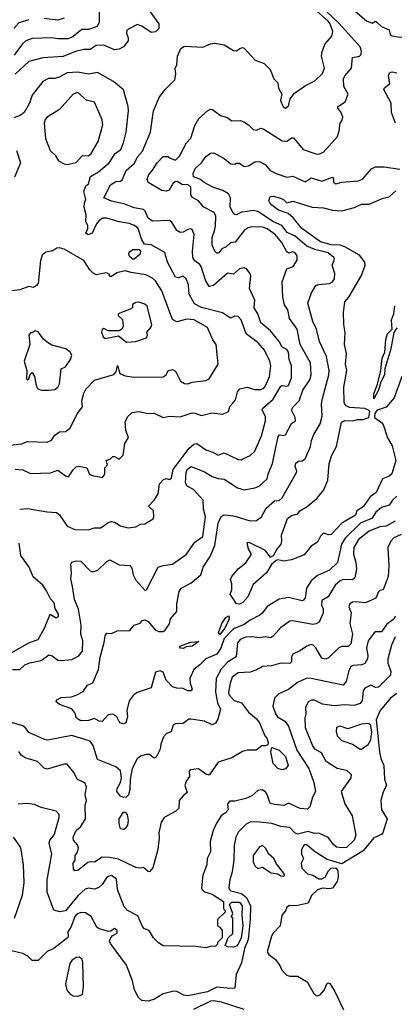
# Model space of a CAD drawing. Extents: x 1995148 to 2088947, y 769131 to 906009.
# Tile 178 of 256: x 2022914 to 2025369, y 821230 to 827683. Entities that reach past the tile are written whole.
import ezdxf

# ---------------------------------------------------------------- set-up
doc = ezdxf.new("R2010")
doc.units = 0

msp = doc.modelspace()

# ---------------------------------------------------------------- linework, layer by layer
at = {"layer": '0CON05XD'}
for points in [[(2022867.5, 823425), (2022915.9, 823424.1), (2022947.5, 823455), (2022981.7, 823468.3), (2023055, 823483.3), (2023105, 823520), (2023126.7, 823515), (2023165, 823486.7), (2023185, 823483.8), (2023255, 823490.8), (2023301.2, 823515), (2023325.8, 823545), (2023328.3, 823611.7), (2023315.8, 823655), (2023317.1, 823715), (2023299.3, 823819.3), (2023273.4, 823883.4), (2023260.7, 823969.3), (2023249.5, 824019.5), (2023253.8, 824055), (2023250, 824115), (2023255, 824127.5), (2023283.9, 824136.1), (2023315, 824133.8), (2023375, 824072), (2023394.2, 824064.2), (2023426.7, 824075), (2023485, 824132), (2023505, 824143.8), (2023565, 824110), (2023635, 824106.2), (2023648.8, 824088.8), (2023658.6, 824045), (2023675, 824010), (2023735, 823943.3), (2023745, 823947.5), (2023822.5, 824095), (2023855, 824106.7), (2023915, 824113.8), (2024005, 824178.8), (2024061.2, 824258.8), (2024113.5, 824296.5), (2024132.5, 824425), (2024118.9, 824475), (2024117.1, 824535), (2024053.5, 824603.5), (2024012.5, 824625), (2024000, 824645), (2024004.5, 824715), (2024011.1, 824735), (2024035, 824754.2), (2024055, 824749.2), (2024125, 824718.9), (2024175, 824689.5), (2024215, 824675.6), (2024255, 824671.4), (2024341.2, 824615), (2024385, 824602.5), (2024455, 824614.2), (2024484.2, 824625.8), (2024535.5, 824674.5), (2024541.9, 824705), (2024571.8, 824775), (2024608.3, 824951.7), (2024617, 824963), (2024645, 824957.5), (2024655, 824962.5), (2024695, 825037.5), (2024722.5, 825055), (2024720, 825075), (2024696.2, 825125), (2024706, 825145), (2024745.8, 825185), (2024770, 825255), (2024815, 825323.8), (2024824.4, 825355), (2024820.5, 825435), (2024752.2, 825555), (2024732.1, 825655), (2024683.1, 825725), (2024672, 825782), (2024650, 825815), (2024637.5, 825865), (2024634.3, 825965), (2024665, 826050), (2024706.7, 826065), (2024732.5, 826107.5), (2024732.5, 826135), (2024720, 826155), (2024705, 826162.5), (2024675, 826153.8), (2024665, 826162), (2024631.8, 826221.8), (2024588.5, 826275), (2024535, 826312.7), (2024505, 826322.5), (2024435, 826326.5), (2024410.9, 826319.1), (2024385, 826301.1), (2024326.2, 826225), (2024295, 826220.8), (2024267.1, 826195), (2024239.7, 826180.3), (2024217.3, 826152.7), (2024205, 826152), (2024192.5, 826165), (2024174.4, 826205), (2024174.6, 826255), (2024191.7, 826298.3), (2024197.6, 826332.4), (2024199.1, 826395), (2024188.6, 826418.6), (2024120.8, 826455), (2024086.7, 826495), (2024047.4, 826517.4), (2024035.7, 826535), (2024035.4, 826585), (2024015, 826604), (2023980.7, 826600.7), (2023950.7, 826620.7), (2023935, 826623.3), (2023919.2, 826610.8), (2023894, 826565), (2023875, 826558.2), (2023845, 826564.5), (2023756, 826615), (2023750.6, 826635), (2023757.8, 826665), (2023785, 826695.8), (2023815, 826745.8), (2023855, 826786.2), (2023887, 826787), (2023900, 826775), (2023935, 826762.5), (2023961.7, 826788.3), (2024007.5, 826875), (2024035, 826907.5), (2024060.9, 826989.1), (2024088, 827035), (2024143.8, 827085), (2024165, 827096.2), (2024177.5, 827095), (2024230, 827055), (2024273, 827043), (2024305, 827020), (2024361.7, 827021.7), (2024383.6, 827013.6), (2024412.5, 826995), (2024445, 826962.5), (2024465, 826960), (2024495, 826972.5), (2024515, 826966.2), (2024635, 826889.2), (2024665, 826886.2), (2024695, 826908.8), (2024709.5, 826909.5), (2024772.7, 826832.7), (2024855, 826803.3), (2024875, 826802), (2024904.1, 826815.9), (2024996.7, 826916.7), (2025008.8, 826955), (2025013.3, 827005), (2025027.5, 827025), (2025032.5, 827045), (2025018.3, 827078.3), (2024997.5, 827105), (2025004.2, 827115.8), (2025046.7, 827145), (2025066, 827194), (2025037.5, 827245), (2025037.1, 827295), (2025045.7, 827315), (2025089.4, 827365), (2025094.3, 827435.7), (2025140, 827445), (2025152.5, 827455), (2025153.6, 827476.4), (2025144.3, 827505), (2025008.5, 827658.5), (2024788.2, 827868.2)], [(2024992.8, 827842.8), (2025187.5, 827675), (2025225, 827660), (2025245, 827672.5), (2025255, 827667.5), (2025285, 827637.5), (2025335, 827617.5), (2025342.5, 827585), (2025355, 827576.7), (2025405, 827568.8), (2025465, 827576.7), (2025535, 827530.8), (2025555, 827525.8)], [(2023436, 827775), (2023433.9, 827666.1), (2023421.2, 827638.8), (2023365, 827618.6), (2023320.6, 827619.4), (2023265, 827572.9), (2023232, 827558), (2023165, 827556.9), (2023125, 827563.5), (2022995, 827559.4), (2022955, 827544.4), (2022931.9, 827525), (2022878.6, 827451.4)], [(2024895.6, 827475), (2024916.9, 827525), (2024958.6, 827575), (2024965.7, 827605.7), (2024948.1, 827655), (2024935, 827674.2), (2024839.4, 827759.4)], [(2023768.8, 827735), (2023825.8, 827655), (2023826.7, 827625), (2023805, 827603.3), (2023775, 827598.8), (2023715, 827640), (2023685, 827652), (2023616.7, 827615), (2023614, 827595), (2023625.7, 827565), (2023624.2, 827545), (2023595, 827506), (2023565, 827489.2), (2023535, 827485.8), (2023465, 827515.4), (2023415.5, 827514.5), (2023375, 827488), (2023335, 827488), (2023280, 827475), (2023198.7, 827441.3), (2023065, 827433.3), (2022975, 827408.1), (2022885, 827325.7)], [(2023205, 827692.9), (2023165, 827680), (2023075, 827691.1)], [(2022975, 827683.1), (2022908, 827662), (2022875.8, 827625)], [(2022914.1, 824475.9), (2022965, 824479.2), (2023095, 824458), (2023155, 824454.2), (2023175, 824437.5), (2023225, 824363.8), (2023275, 824342.9), (2023365, 824338.8), (2023405, 824352), (2023445, 824353.8), (2023493, 824387), (2023515, 824393.8), (2023535, 824390), (2023575, 824366.2), (2023625, 824353.3), (2023675, 824360), (2023705, 824376.7), (2023735, 824378.8), (2023788.3, 824411.7), (2023793.3, 824425), (2023790, 824465), (2023757.5, 824495), (2023796.2, 824535), (2023821.2, 824575), (2023829.3, 824640.7), (2023855, 824667.5), (2023873.3, 824676.7), (2023895, 824670), (2023909.3, 824680.7), (2023920, 824735), (2024023.8, 824875), (2024055, 824901.2), (2024075, 824906.2), (2024134.5, 824864.5), (2024179.6, 824849.6), (2024215, 824829.2), (2024255, 824843.8), (2024345, 824801.2), (2024365, 824798.8), (2024376, 824804), (2024425, 824826.2), (2024455.8, 824855), (2024497.8, 824955), (2024525.5, 825055), (2024525, 825082.5), (2024504, 825125), (2024506, 825135), (2024574.7, 825195.3), (2024625, 825281.2), (2024635, 825286.2), (2024665, 825281.2), (2024675, 825286.7), (2024695.6, 825335), (2024695.8, 825415), (2024680.8, 825455), (2024676, 825505), (2024665, 825522.5), (2024635, 825536.2), (2024613.8, 825573.8), (2024557.5, 825645), (2024495, 825696.2), (2024474.4, 825755), (2024450.8, 825795), (2024454, 825845), (2024421.2, 825921.2), (2024428.8, 826005), (2024422.3, 826022.3), (2024399.5, 826049.5), (2024385, 826056.2), (2024355, 826050), (2024315, 826016.2), (2024275, 826022), (2024185, 825942), (2024155, 825934.2), (2024131.4, 825975), (2024104, 826065), (2024095, 826078.8), (2024062.4, 826102.4), (2024048.6, 826125), (2024045.6, 826165), (2024058, 826275), (2024045, 826307.5), (2024035, 826312.5), (2024015, 826308.8), (2023985, 826291.2), (2023965, 826288.8), (2023945, 826301.2), (2023910.6, 826355), (2023896.7, 826366.7), (2023785, 826363.5), (2023755, 826382), (2023737.4, 826427.4), (2023725, 826438.6), (2023665, 826450), (2023595.6, 826475.6), (2023515, 826494.2), (2023466.2, 826515), (2023509.7, 826600.3), (2023545, 826622.9), (2023575, 826625.8), (2023585, 826632.5), (2023612.5, 826695), (2023667.3, 826742.7), (2023686.9, 826785), (2023719.4, 826820.6), (2023770.6, 826945), (2023780.6, 827009.4), (2023790.8, 827085), (2023827.3, 827172.7), (2023865, 827223.3), (2023931.7, 827288.3), (2023937.5, 827325), (2023933, 827363), (2023943, 827387), (2023947.5, 827445), (2023970, 827495), (2023995, 827510), (2024113.6, 827503.6), (2024164.3, 827525.7), (2024195, 827530), (2024255, 827518.8), (2024315, 827481.2), (2024335, 827480), (2024356.1, 827493.9), (2024375, 827500), (2024385, 827496.7), (2024458.3, 827418.3), (2024515.8, 827395.8), (2024556.1, 827356.1), (2024580, 827295), (2024605, 827270), (2024611.2, 827235), (2024631.2, 827195), (2024624, 827155), (2024628.8, 827135), (2024640, 827115), (2024655, 827103.8), (2024675, 827117.5), (2024686.2, 827165), (2024715, 827202.5), (2024787.9, 827252.1), (2024848.7, 827281.3), (2024899.2, 827330.8), (2024910.9, 827365), (2024891.2, 827445), (2024895.6, 827475)], [(2022885, 824737.5), (2022935, 824733.8), (2022985, 824710), (2023115, 824713.3), (2023165, 824730), (2023215, 824693.3), (2023235, 824687.5), (2023265, 824733.3), (2023285, 824752.5), (2023305, 824756.7), (2023355, 824746.7), (2023372.5, 824705), (2023390, 824695), (2023457, 824683), (2023472.5, 824705), (2023473, 824747), (2023490, 824765), (2023480, 824795), (2023510, 824805), (2023525, 824820), (2023535, 824820), (2023565, 824802.5), (2023591.7, 824828.3), (2023603.8, 824905), (2023626.2, 824945), (2023610.3, 824990.3), (2023605.6, 825045), (2023620.4, 825079.6), (2023651.4, 825108.6), (2023695.4, 825115.4), (2023757.1, 825102.9), (2023795, 825103.3), (2023855, 825076.7), (2023896.4, 825083.6), (2023965, 825081.2), (2024045, 825105.7), (2024065, 825104.2), (2024105, 825088.1), (2024174.3, 825105.7), (2024245, 825098.8), (2024282.5, 825115), (2024291.7, 825148.3), (2024311.1, 825168.9), (2024329.1, 825190.9), (2024341.4, 825245), (2024355.8, 825264.2), (2024405, 825274.2), (2024455, 825260), (2024495, 825260), (2024515, 825268.8), (2024525, 825283.3), (2024552.2, 825345), (2024560, 825415), (2024554.2, 825445), (2024517.6, 825517.6), (2024476.2, 825566.2), (2024398, 825625), (2024365.7, 825715), (2024345, 825737.5), (2024325, 825740), (2024295, 825726.7), (2024242.1, 825762.1), (2024105, 825796), (2024060.2, 825820.2), (2024024.5, 825885), (2024020.5, 825945), (2024005, 825983.8), (2023985, 826001.2), (2023955, 825991.2), (2023935, 825996.2), (2023882.2, 826095), (2023865, 826157.5), (2023775, 826207.5), (2023731.7, 826211.7), (2023715, 826240), (2023690, 826315), (2023667.5, 826335), (2023632.5, 826347.5), (2023565, 826358.5), (2023485, 826382.5), (2023458.3, 826381.7), (2023435, 826367.1), (2023418, 826345), (2023390, 826285), (2023363.6, 826273.6), (2023347.5, 826285), (2023360, 826315), (2023360, 826335), (2023348.3, 826358.3), (2023350, 826405), (2023337.5, 826455), (2023338.3, 826481.7), (2023347.5, 826505), (2023333.6, 826556.4), (2023347.5, 826595), (2023365, 826607.5), (2023379.2, 826655), (2023430, 826685), (2023501.4, 826745), (2023540.8, 826805), (2023576.9, 826833.1), (2023595, 826876.7), (2023611.5, 826945), (2023627.8, 827085), (2023625.6, 827115), (2023595, 827222.5), (2023528.6, 827278.6), (2023425, 827336.9), (2023365, 827325.7), (2023295, 827338.6), (2023225, 827334.2), (2023173.7, 827306.3), (2023145, 827298.1), (2023103.2, 827296.8), (2023065, 827277.1), (2022995, 827187.5), (2022979.2, 827135), (2022943.8, 827075), (2022917.5, 827055), (2022875, 827040)], [(2025376, 827005), (2025351.2, 827075), (2025348.8, 827135), (2025300, 827225), (2025305, 827237.5), (2025340, 827265), (2025331.2, 827315), (2025337.5, 827335), (2025355, 827341.2), (2025386, 827334)], [(2023225, 826734.4), (2023285, 826746.9), (2023325, 826793.8), (2023365, 826790), (2023383.3, 826805), (2023427.5, 826885), (2023458, 826995), (2023455.7, 827025.7), (2023405, 827143.3), (2023352.5, 827155), (2023295, 827205.7), (2023263.8, 827195), (2023175, 827094.3), (2023095, 827044.2), (2023081.7, 827028.3), (2023073.6, 827005), (2023082.5, 826905), (2023113.3, 826825), (2023145.8, 826795.8), (2023168.3, 826758.3), (2023205, 826738), (2023225, 826734.4)], [(2022894, 826825), (2022919.2, 826745), (2022879.1, 826650.9)], [(2024765, 823874.4), (2024675, 823897.1), (2024615, 823884.3), (2024535, 823838), (2024505.7, 823795), (2024488.8, 823781.2), (2024425, 823748.1), (2024385, 823719.6), (2024315, 823691.8), (2024255, 823626.7), (2024232.1, 823565), (2024205, 823525.6), (2024134.2, 823495), (2024095.6, 823455), (2024055.4, 823424.6), (2024028.1, 823365), (2024030.6, 823335), (2024044.2, 823295.8), (2024035.3, 823284.7), (2024015, 823284.6), (2023985, 823298.9), (2023945, 823301.4), (2023915, 823311.2), (2023874, 823355), (2023855, 823407.5), (2023835, 823416.7), (2023805, 823407.5), (2023776.3, 823303.7), (2023685, 823274), (2023658.8, 823255), (2023631.7, 823218.3), (2023616.2, 823155), (2023620, 823115), (2023608.8, 823075), (2023595, 823067.5), (2023570, 823075), (2023550, 823115), (2023525, 823132.5), (2023495, 823126.7), (2023455, 823083.8), (2023435, 823086.7), (2023405, 823103.3), (2023365, 823091.2), (2023315, 823088.8), (2023287.5, 823105), (2023275, 823140), (2023255, 823167.5), (2023174.1, 823194.1), (2023150, 823215), (2023161.7, 823228.3), (2023185, 823240), (2023253.6, 823246.4), (2023285, 823256.7), (2023329.2, 823280.8), (2023359.3, 823320.7), (2023393, 823337), (2023430, 823425), (2023441.4, 823505), (2023468.3, 823601.7), (2023473.8, 823645), (2023485, 823662.5), (2023515, 823660), (2023552.7, 823677.3), (2023635, 823680.8), (2023665, 823714), (2023702.7, 823727.3), (2023716.7, 823745), (2023735, 823750.8), (2023755, 823740), (2023805, 823682.5), (2023825, 823672.5), (2023855, 823672.5), (2023865, 823680), (2023895, 823723.3), (2023902.9, 823757.1), (2023943.1, 823805), (2023944.3, 823855), (2023959.4, 823935), (2023972.9, 823957.1), (2024035, 823989.2), (2024102, 824045), (2024115.7, 824095), (2024163.3, 824165), (2024192.8, 824237.2), (2024215.8, 824384.2), (2024235, 824427.5), (2024255, 824437.5), (2024285, 824436), (2024325, 824430), (2024425, 824398), (2024465, 824401.2), (2024498.8, 824425), (2024528.8, 824481.2), (2024585, 824528.8), (2024615, 824532), (2024635, 824548.8), (2024728.8, 824715), (2024731.2, 824725), (2024719.2, 824755), (2024723.2, 824776.8), (2024741.2, 824788.8), (2024765, 824791.2), (2024784.2, 824805.8), (2024820.8, 824885), (2024826.2, 824925), (2024842, 824965), (2024882.9, 825035), (2024895.7, 825084.3), (2024892.5, 825165), (2024899.5, 825200.5), (2024940.9, 825355), (2024942.5, 825385), (2024924.4, 825475), (2024879.2, 825575), (2024860, 825655), (2024835.6, 825705.6), (2024802.5, 825825), (2024826.1, 825893.9), (2024855, 825940), (2024875, 825947.5), (2024945, 825954), (2024964.4, 825965.6), (2024977.1, 825985), (2024980, 826020), (2024961.2, 826075), (2024976.4, 826113.6), (2024973.3, 826125), (2024936, 826155), (2024847.2, 826177.2), (2024795, 826198.9), (2024720, 826265), (2024668, 826288), (2024631.9, 826335), (2024578.3, 826358.3), (2024475, 826426.4), (2024445, 826433.3), (2024405.7, 826425.7), (2024368.6, 826421.4), (2024335, 826404), (2024325, 826406.2), (2024315, 826413.8), (2024294.2, 826455), (2024295.7, 826515), (2024281.7, 826541.7), (2024245, 826564.3), (2024185, 826584.2), (2024123.3, 826615), (2024095, 826638.8), (2024054, 826654), (2024050.9, 826675), (2024065, 826707.1), (2024104.6, 826745.4), (2024135, 826787.5), (2024165, 826808.8), (2024185, 826811.2), (2024202.7, 826802.7), (2024255, 826772.5), (2024295, 826738.8), (2024325, 826736.7), (2024335, 826743.3), (2024355, 826743.3), (2024385, 826721.2), (2024412.5, 826725), (2024455, 826751.2), (2024485, 826753.8), (2024523.4, 826733.4), (2024555.7, 826695.7), (2024595, 826675.7), (2024665, 826650), (2024705, 826657.5), (2024785, 826621.2), (2024823.9, 826646.1), (2024895, 826623.8), (2024965, 826650), (2024970.7, 826640.7), (2024970, 826615), (2024985, 826606.7), (2025025, 826617.5), (2025132.7, 826627.3), (2025161.7, 826638.3), (2025220, 826705), (2025245, 826718.6), (2025301.9, 826718.1), (2025405, 826704.3)], [(2024763.9, 826313.9), (2024705.5, 826385.5), (2024673.1, 826413.1), (2024609.2, 826435), (2024558.6, 826475), (2024545.8, 826495), (2024555, 826523.3), (2024575, 826526), (2024624.3, 826514.3), (2024643.3, 826505), (2024665, 826482.5), (2024705, 826493.3), (2024830, 826455), (2024905, 826450), (2024965, 826434), (2025025, 826430), (2025107.3, 826452.7), (2025155, 826473.8), (2025205, 826474.3), (2025295, 826513.3), (2025335, 826521.4), (2025378.4, 826561.6)], [(2025419.1, 825345), (2025368.9, 825205), (2025316.2, 825143.8), (2025257.5, 825125), (2025241.9, 825105), (2025238.6, 825075), (2025284.1, 825044.1), (2025295, 825029.2), (2025325, 824942.5), (2025355, 824890), (2025379.2, 824795), (2025353.8, 824706.2), (2025335, 824691.2), (2025291.2, 824675), (2025250.8, 824585), (2025211.9, 824555), (2025165, 824490), (2025123.3, 824465), (2025113.8, 824435), (2025025.7, 824384.3), (2024955, 824308.8), (2024936.4, 824306.4), (2024915, 824316.7), (2024902.5, 824315), (2024885, 824297.5), (2024865, 824260), (2024825, 824233.8), (2024777.5, 824175), (2024696.1, 824143.9), (2024645, 824133.8), (2024605, 824143.8), (2024595, 824138.8), (2024565, 824112), (2024531.4, 824058.6), (2024445, 823982.5), (2024409.3, 823900.8), (2024376.4, 823863.6), (2024355, 823852.2), (2024335, 823854.5), (2024307.5, 823897.5), (2024292.5, 823915), (2024303.6, 823946.4), (2024303.8, 823985), (2024296.7, 824015), (2024303.8, 824035), (2024345.6, 824084.4), (2024395, 824123.3), (2024430, 824175), (2024431.2, 824185), (2024413.6, 824213.6), (2024405, 824256.7), (2024415, 824258), (2024519.4, 824209.4), (2024555, 824160), (2024577.6, 824172.4), (2024598.9, 824211.1), (2024628.1, 824245), (2024632.9, 824265), (2024628.9, 824305), (2024670, 824415), (2024695, 824433.1), (2024736.2, 824443.8), (2024750, 824465), (2024797.3, 824492.7), (2024861.2, 824545), (2024907.4, 824602.6), (2024933.1, 824665), (2024942.9, 824775), (2024960.5, 824829.5), (2024990.8, 824885), (2025022.2, 825045), (2025045, 825057.3), (2025095, 825054.7), (2025127.8, 825062.2), (2025165, 825062.1), (2025202, 825075), (2025208.1, 825115), (2025199.2, 825125), (2025175, 825135.8), (2025075, 825142.1), (2025049.4, 825155), (2025040.4, 825175), (2025037.5, 825275), (2025057.5, 825385), (2025048.5, 825425), (2025056.7, 825495), (2025043.1, 825555), (2025047, 825633), (2025038.6, 825685), (2025036.9, 825765), (2025045.7, 825834.3), (2025071.4, 825865), (2025155, 826006.2), (2025177.3, 826075), (2025175, 826093.3), (2025140.6, 826140.6), (2025043.8, 826193.8), (2025015, 826204.7), (2024955, 826208.1), (2024885, 826226.2), (2024763.9, 826313.9)], [(2022745, 824882.2), (2022925, 824904.2), (2022965, 824919.2), (2023095, 824913.3), (2023122.9, 824927.1), (2023145, 824960.8), (2023175, 824982), (2023215, 824984), (2023245, 825006.7), (2023290.3, 825099.7), (2023326.2, 825145), (2023321.2, 825185), (2023333.8, 825235), (2023347.7, 825262.3), (2023405, 825321.2), (2023531.3, 825358.7), (2023546.7, 825375), (2023555, 825417.5), (2023571.2, 825365), (2023605, 825348.1), (2023665, 825340), (2023855, 825342.9), (2023873.8, 825355), (2023887.5, 825385), (2023915, 825391.2), (2023935, 825378.8), (2023967.5, 825315), (2023995, 825299.2), (2024015, 825296), (2024045, 825307.5), (2024135, 825319.2), (2024155, 825328.8), (2024214, 825425), (2024201.2, 825555), (2024180, 825585), (2024145.4, 825665.4), (2024057, 825717), (2024010.3, 825719.7), (2023945, 825703.8), (2023915, 825718.8), (2023845.3, 825905.3), (2023805, 825971.2), (2023785, 825990), (2023741.7, 826011.7), (2023645.6, 826025.6), (2023605, 826038), (2023550, 826025), (2023515, 826000), (2023505, 826000), (2023500, 826015), (2023483, 826023), (2023415, 826010), (2023395, 826021.2), (2023374.4, 826044.4), (2023333.8, 826105), (2023205, 826180), (2023175, 826188.6), (2023157.5, 826185), (2023131.7, 826168.3), (2023085, 826158.8), (2023061.2, 826138.8), (2023050.4, 826105), (2023034.2, 825955), (2023025, 825940), (2023005, 825928.8), (2022975, 825933.8), (2022915, 825912.5), (2022827.3, 825902.7)], [(2023655, 826113.1), (2023635, 826129.4), (2023628.5, 826145), (2023631.4, 826158.6), (2023655, 826177.5), (2023697, 826177), (2023706.7, 826166.7), (2023701.2, 826145), (2023665, 826114.2), (2023655, 826113.1)], [(2023615, 825569.4), (2023675, 825573.8), (2023745, 825597.5), (2023751.2, 825615), (2023746.7, 825635), (2023773.2, 825666.8), (2023780, 825685), (2023748.8, 825805), (2023735, 825818), (2023695, 825831.2), (2023675, 825828.8), (2023653.6, 825816.4), (2023652.5, 825795), (2023637.5, 825785), (2023560, 825755), (2023560, 825745), (2023587.5, 825717.5), (2023592.5, 825675), (2023583.3, 825655), (2023565, 825643.8), (2023495, 825643.8), (2023465, 825658.8), (2023455, 825652.5), (2023450, 825635), (2023461.4, 825605), (2023475, 825594.4), (2023561.7, 825611.7), (2023615, 825569.4)], [(2025235, 825197.5), (2025235, 825230), (2025259.1, 825295), (2025279.7, 825385), (2025290.3, 825465), (2025306.7, 825505), (2025312.5, 825587.5), (2025325.3, 825625), (2025356, 825654), (2025350.8, 825715), (2025366.2, 825755), (2025371.5, 825808.5)], [(2023055, 825254.4), (2023105, 825254.5), (2023145, 825260), (2023165, 825274.4), (2023174.1, 825295.9), (2023186.2, 825393.8), (2023215, 825408), (2023246.2, 825455), (2023255.4, 825485.4), (2023244.4, 825505), (2023216.8, 825526.7), (2023125, 825550.4), (2023102.2, 825562.2), (2023070.4, 825590.4), (2023035, 825637.1), (2023015, 825643.3), (2022995, 825630), (2022985, 825630), (2022973.6, 825616.4), (2022980, 825555), (2022943.3, 825445), (2022960, 825385), (2022958.3, 825328.3), (2022965, 825322.5), (2022975, 825330), (2022983, 825357), (2022995, 825370), (2023011.2, 825345), (2023022.9, 825285), (2023033.6, 825263.6), (2023055, 825254.4)], [(2025385, 825662.5), (2025366.6, 825633.4), (2025346.4, 825525), (2025306.7, 825395), (2025304.7, 825355), (2025280, 825310), (2025265, 825256), (2025235, 825197.5)], [(2025385, 824560), (2025358.1, 824535), (2025335, 824501.9), (2025285, 824485.8), (2025247.5, 824455), (2025221.1, 824415), (2025149.6, 824385), (2025048.1, 824285), (2025022.2, 824245), (2024995.8, 824125), (2024945, 824075.8), (2024865, 824039.4), (2024823.8, 824006.2), (2024793, 823957), (2024785.8, 823895), (2024775, 823878), (2024765, 823874.4)], [(2025375, 824397.5), (2025315, 824364.4), (2025275, 824360.5), (2025205, 824331.8), (2025135, 824276.4), (2025103.2, 824225), (2025100.9, 824180.9), (2025117.5, 824125), (2025121.9, 824085), (2025110.8, 824025), (2025095, 824013.1), (2025035, 824014.5), (2025014.3, 824005), (2024982.4, 823977.6), (2024935, 823900), (2024895, 823877.5), (2024892, 823845), (2024903, 823823), (2024903.8, 823795), (2024877.5, 823735), (2024857.3, 823722.7), (2024835, 823719.2), (2024705, 823743.3), (2024685, 823741.5), (2024625, 823698.8), (2024575, 823644), (2024557.3, 823632.7), (2024525, 823638), (2024485, 823632.9), (2024435, 823639.4), (2024396.7, 823636.7), (2024358.3, 823621.7), (2024341.7, 823598.3), (2024332, 823508), (2024275, 823472.5), (2024234.2, 823425.8), (2024201.1, 823365), (2024196.5, 823275), (2024211.1, 823205), (2024230.8, 823165), (2024211.7, 823098.3), (2024197.7, 823072.3), (2024175, 823061.2), (2024125, 823086.2), (2024035, 823100), (2024021.9, 823098.1), (2023985, 823070), (2023935, 823067.5), (2023920.7, 823059.3), (2023906.7, 823015), (2023875.7, 823004.3), (2023857.6, 822982.4), (2023838.6, 822935), (2023835, 822902.5), (2023809.3, 822850.7), (2023795, 822842.5), (2023765, 822867.5), (2023745, 822866.7), (2023705, 822855.8), (2023685, 822839.2), (2023651.4, 822775), (2023638.2, 822705), (2023636.7, 822635), (2023626.3, 822603.7), (2023611.5, 822588.5), (2023595, 822586.2), (2023575, 822593.8), (2023551.2, 822625), (2023553.6, 822645), (2023575.4, 822685), (2023580.4, 822715), (2023575, 822760.8), (2023544.3, 822785.7), (2023425, 822833.8), (2023395, 822926.7), (2023375, 822954.2), (2023255, 822991.9), (2023097.7, 822962.3), (2023075.8, 822965.8), (2022975, 823011.2), (2022952.7, 823042.7), (2022935, 823055.6), (2022845, 823080.4)], [(2025415, 824310), (2025365, 824287.5), (2025345.7, 824265), (2025326.2, 824225), (2025334.1, 824104.1), (2025328.1, 824035), (2025295, 823947.5), (2025275, 823942.5), (2025266.1, 823933.9), (2025247, 823893), (2025179.4, 823860.6), (2025115, 823868.6), (2025094.2, 823865.8), (2025076.7, 823855), (2025070, 823835), (2025086.2, 823795), (2025076.7, 823725), (2025094.5, 823655), (2025085, 823593.3), (2025067.5, 823575), (2025025.5, 823574.5), (2025005, 823566.9), (2024935, 823498.6), (2024915, 823492.5), (2024895, 823498), (2024855.4, 823565.4), (2024836.7, 823585), (2024825, 823588), (2024795, 823578), (2024755, 823548), (2024704.4, 823525.6), (2024695.8, 823505), (2024695.7, 823475), (2024685, 823462.9), (2024625, 823466), (2024565, 823447.5), (2024505, 823444.3), (2024460.9, 823419.1), (2024425, 823407.3), (2024345, 823402.2), (2024307.1, 823375), (2024293.3, 823335), (2024282.5, 823275), (2024285, 823260), (2024320.5, 823220.5), (2024368.1, 823205), (2024414, 823145), (2024465, 823102.2), (2024486.2, 823075), (2024520.5, 822990.5), (2024533.6, 822973.6), (2024542.5, 822945), (2024539.3, 822930.7), (2024525, 822923.3), (2024500, 822925), (2024464.1, 822895.9), (2024405, 822895.8), (2024375, 822888), (2024305, 822846.2), (2024215, 822816.2), (2024155, 822732.5), (2024135, 822737.5), (2024085, 822772.5), (2024035, 822767.5), (2024025, 822760), (2024026.4, 822723.6), (2024005, 822692.5), (2023996.2, 822665), (2024011.7, 822618.3), (2023985, 822597.5), (2023960, 822565), (2023956.7, 822515), (2023937.5, 822495), (2023860, 822455), (2023842, 822425), (2023825.8, 822355), (2023828, 822322), (2023818.8, 822245), (2023786.7, 822125), (2023765, 822097.5), (2023755, 822100), (2023725, 822127.5), (2023705, 822122.5), (2023675, 822127.5), (2023561.1, 822181.1), (2023503, 822193), (2023455.7, 822194.3), (2023405, 822162), (2023375, 822164), (2023360.9, 822159.1), (2023295, 822106.2), (2023275, 822104), (2023265.9, 822115.9), (2023264, 822155), (2023277.5, 822175), (2023277.5, 822205), (2023293.6, 822226.4), (2023298.8, 822255), (2023292, 822275), (2023266.9, 822305), (2023264.6, 822325), (2023285, 822369.2), (2023314.5, 822395.5), (2023345.8, 822445), (2023343.8, 822535), (2023351.2, 822565), (2023344.1, 822604.1), (2023351.4, 822655), (2023341.1, 822681.1), (2023293.5, 822703.5), (2023269, 822749), (2023225, 822803.3), (2023205, 822804), (2023095, 822771.2), (2023075, 822778), (2023030.6, 822820.6), (2022950, 822845), (2022923, 822863), (2022907.7, 822887.7)], [(2022862.5, 823535), (2022978.3, 823601.7), (2023035, 823620), (2023076.9, 823695), (2023113.6, 823786.4), (2023153, 823763), (2023168, 823772), (2023167.7, 823787.7), (2023146.7, 823825), (2023140.7, 823860.7), (2023115, 823887.5), (2023090.5, 823940.5), (2023065, 823978), (2023002.1, 824032.1), (2022976, 824095), (2022922.1, 824172.1), (2022911.5, 824251.5)], [(2025374.3, 823775), (2025365.7, 823755), (2025319.5, 823720.5), (2025285, 823670.8), (2025245, 823671.2), (2025236.7, 823665), (2025198.7, 823611.3), (2025186.9, 823565), (2025196.4, 823516.4), (2025192.9, 823495), (2025175.9, 823464.1), (2025156, 823454), (2025098.6, 823451.4), (2025085, 823443.8), (2025071.4, 823415), (2025053.8, 823345), (2025035, 823321.2), (2024825, 823366), (2024795, 823366.9), (2024735, 823340), (2024675, 823292.5), (2024613.3, 823265), (2024585, 823236.7), (2024572.5, 823185), (2024590, 823135), (2024604.5, 823114.5), (2024652, 823085), (2024675, 823054), (2024729.6, 822895), (2024809.3, 822775), (2024841.9, 822685), (2024853.3, 822625), (2024832.9, 822587.1), (2024815, 822523.8), (2024801.1, 822508.9), (2024752.9, 822512.9), (2024675, 822547.5), (2024645, 822532.5), (2024585, 822540), (2024555, 822546), (2024535, 822606.2), (2024525, 822623.8), (2024503.6, 822636.4), (2024475, 822631.2), (2024435, 822596.2), (2024395, 822578.8), (2024325, 822562), (2024288.3, 822561.7), (2024277, 822543), (2024280, 822505), (2024263.8, 822485), (2024234, 822465), (2024203, 822417), (2024181.2, 822368.8), (2024162.3, 822297.7), (2024165, 822230), (2024142.5, 822185), (2024141.2, 822145), (2024113.9, 822076.1), (2024106.2, 821995), (2024108, 821985), (2024125, 821967.5), (2024175, 821952.2), (2024250, 821905), (2024250, 821855), (2024260, 821845), (2024260, 821835), (2024210, 821785), (2024210, 821745), (2024226.4, 821736.4), (2024240, 821715), (2024240, 821665), (2024210, 821635), (2024210, 821625), (2024198.3, 821611.7), (2024165, 821610), (2024135, 821600), (2024069.1, 821609.1), (2023855, 821613.6), (2023823, 821633), (2023791.4, 821665), (2023763.3, 821715), (2023732.5, 821725), (2023719.7, 821739.7), (2023689.1, 821809.1), (2023620, 821845), (2023598.9, 821868.9), (2023555, 821982.5), (2023549.5, 822049.5), (2023515, 822073.8), (2023486.7, 822065), (2023455.6, 822014.4), (2023433.3, 821995), (2023405, 821984.3), (2023365, 821991.9), (2023344.3, 821985), (2023296.4, 821943.6), (2023215, 821843.1), (2023176.4, 821836.4), (2023137, 821847), (2023093.3, 821965), (2023094.5, 822045), (2023125.7, 822215.7), (2023106.9, 822285), (2023111.4, 822305), (2023135.8, 822335), (2023143.8, 822355), (2023173.8, 822455), (2023172, 822475), (2023152.5, 822495), (2023055, 822520), (2023010.6, 822540.6), (2022964.2, 822545.8), (2022905, 822542.9)], [(2024225, 823654.7), (2024217.8, 823665), (2024238.5, 823725), (2024264.3, 823765.7), (2024285.4, 823775.4), (2024286.4, 823756.4), (2024258.2, 823695), (2024225, 823654.7)], [(2025375, 823639.2), (2025350, 823585), (2025326.2, 823495), (2025327, 823467), (2025345.8, 823414.2), (2025343.1, 823386.9), (2025265, 823308.6), (2025245, 823307.5), (2025215, 823322), (2025175, 823302), (2025165.8, 823285), (2025158.9, 823221.1), (2025145, 823200.6), (2025105, 823187.5), (2025045, 823193.6), (2024975, 823186.7), (2024898.3, 823198.3), (2024845, 823224), (2024826.1, 823223.9), (2024805, 823213.3), (2024788, 823175), (2024789.2, 823135), (2024782.5, 823105), (2024785.7, 823045), (2024835, 822918.8), (2024846.7, 822905), (2024889.7, 822879.7), (2024919.1, 822829.1), (2024934.6, 822814.6), (2024995, 822778.1), (2025055, 822763.8), (2025085.8, 822735.8), (2025083.8, 822715), (2025020, 822625), (2025045.7, 822545), (2025092.5, 822465), (2025118, 822338), (2025105.7, 822305), (2025055, 822257.9), (2025025, 822255.4), (2024991.1, 822261.1), (2024972.9, 822275), (2024935, 822322.9), (2024875, 822352), (2024845, 822348.8), (2024805, 822363.8), (2024735, 822346.2), (2024716.7, 822355), (2024685, 822390), (2024625, 822396.2), (2024565.7, 822415.7), (2024467, 822427), (2024425, 822424.5), (2024398.3, 822411.7), (2024348.7, 822361.3), (2024331.1, 822325), (2024319.1, 822270.9), (2024316.9, 822175), (2024307.5, 822097.5), (2024290.8, 822045), (2024284.2, 821995), (2024286, 821985), (2024298, 821975), (2024367.5, 821957.5), (2024399.7, 821929.7), (2024427.7, 821875), (2024423.6, 821786.4), (2024411.6, 821655), (2024387.8, 821595), (2024367.4, 821502.6), (2024333.8, 821425), (2024323.8, 821336.2), (2024295, 821333.1), (2024205, 821343.5), (2024145, 821312.9), (2024015, 821286), (2023990, 821290), (2023945, 821314.3), (2023925, 821315.8), (2023855, 821300), (2023797.5, 821265), (2023755, 821251.2), (2023715, 821256.2), (2023692.5, 821275), (2023667.5, 821325), (2023653.8, 821385), (2023615, 821487.5), (2023508.3, 821628.3), (2023503.3, 821645), (2023509.3, 821660.7), (2023520.7, 821679.3), (2023553, 821697), (2023552.5, 821715), (2023535, 821726.2), (2023510.7, 821709.3), (2023495, 821706.7), (2023459.2, 821719.2)], [(2023985, 823562.3), (2023968, 823565), (2023961.2, 823575), (2023981.2, 823585), (2024035, 823603.5), (2024087.5, 823607.5), (2024045, 823576.5), (2024006.1, 823573.9), (2023985, 823562.3)], [(2025385, 823267.1), (2025345, 823235.8), (2025276.9, 823155), (2025251.2, 823095), (2025272.2, 822885), (2025280.3, 822840.3), (2025300, 822795), (2025304.2, 822705), (2025318, 822665), (2025295, 822622.5), (2025280, 822565), (2025286, 822505), (2025323.3, 822445), (2025293.8, 822355), (2025285, 822343.8), (2025235, 822321.2), (2025164.7, 822235.3), (2025025, 822150.8), (2024929.4, 822179.4), (2024845, 822231.1), (2024795.3, 822275.3), (2024778, 822275), (2024760.6, 822245), (2024760.6, 822215), (2024773.3, 822185), (2024758.6, 822155), (2024763, 822123), (2024800, 822085), (2024835, 822077.5), (2024875, 822052.5), (2024895, 822052.5), (2024915, 822062.5), (2024938.6, 822105), (2024955, 822121.9), (2024985.7, 822125.7), (2024998.5, 822105), (2025002.1, 822065), (2024994.7, 822035.3), (2024965, 821992.5), (2024945, 821988), (2024898.3, 821991.7), (2024865, 821980), (2024827, 821943), (2024805, 821893.3), (2024725, 821876), (2024682, 821878), (2024665, 821867.5), (2024656.1, 821843.9), (2024632, 821815), (2024620, 821745), (2024574.2, 821695.8), (2024564.1, 821675.9), (2024536.2, 821575), (2024547.3, 821557.3), (2024590, 821525), (2024618.8, 821485), (2024631.2, 821455), (2024665, 821422), (2024685, 821414.3), (2024735, 821415.6), (2024798.5, 821378.5), (2024841.7, 821301.7), (2024855, 821288.8), (2024865, 821286.2), (2024885.8, 821294.2), (2024911.2, 821325), (2024926.1, 821363.9), (2024935, 821370), (2024947.3, 821367.3), (2024980, 821315), (2025035.8, 821195)], [(2025155, 822902.5), (2025197, 822933), (2025215.5, 822964.5), (2025220.8, 823015), (2025212.5, 823065), (2025195, 823070), (2025155, 823065.6), (2025065, 823036.2), (2025015, 823052), (2024991.2, 823045), (2024988.3, 823018.3), (2024995, 822990), (2025025, 822960), (2025095, 822936.2), (2025145, 822903.3), (2025155, 822902.5)], [(2024635, 822767.5), (2024605, 822776.7), (2024575, 822807.5), (2024560, 822885), (2024567.5, 822912.5), (2024615, 822896.2), (2024655.8, 822855), (2024672.5, 822795), (2024655, 822772.5), (2024635, 822767.5)], [(2023595, 822376), (2023575, 822381.2), (2023566.2, 822415), (2023566, 822445), (2023595, 822490), (2023605, 822488.9), (2023618.2, 822475), (2023625.8, 822435), (2023621.4, 822405), (2023605, 822382), (2023595, 822376)], [(2022880.4, 821795), (2022931.8, 821945), (2022944, 822026), (2022939.2, 822145), (2022923.9, 822245), (2022917.7, 822265), (2022874.5, 822325)], [(2024645, 822070), (2024650, 822075), (2024645, 822090), (2024593.9, 822153.9), (2024580, 822185), (2024546.7, 822215), (2024524.1, 822254.1), (2024505, 822270), (2024485, 822262.5), (2024443.8, 822205), (2024443.9, 822163.9), (2024455, 822137.5), (2024475, 822120), (2024505, 822130), (2024562.3, 822092.3), (2024606.4, 822086.4), (2024625, 822073.3), (2024645, 822070)], [(2024315, 821604), (2024275, 821607.5), (2024260, 821615), (2024280, 821665), (2024310, 821695), (2024310, 821795), (2024302.5, 821805), (2024310, 821825), (2024290, 821885), (2024305, 821900), (2024355, 821900), (2024372.5, 821875), (2024368.8, 821815), (2024375.6, 821745), (2024365.6, 821665), (2024345, 821624), (2024335, 821612), (2024315, 821604)], [(2023459.2, 821719.2), (2023435, 821724.3), (2023419.2, 821735), (2023383.3, 821805), (2023345, 821830), (2023315, 821832.5), (2023289.1, 821820.9), (2023274.6, 821805.4), (2023250.4, 821739.6), (2023230, 821705), (2023232.5, 821675), (2023227.5, 821665), (2023137.5, 821595), (2023095, 821576.2), (2023035, 821517.5), (2022995, 821517.5), (2022967.5, 821545), (2022933.9, 821563.9), (2022860, 821580)], [(2023295, 821284.2), (2023325.6, 821294.4), (2023332.9, 821345), (2023327.5, 821505), (2023322.5, 821525), (2023305, 821540), (2023285, 821536.2), (2023255, 821518), (2023241.7, 821498.3), (2023213.9, 821365), (2023223.8, 821323.8), (2023245, 821297.1), (2023265, 821286.9), (2023295, 821284.2)], [(2024385, 821195.6), (2024236.7, 821245), (2024185, 821252.9), (2024165, 821250), (2024053.6, 821196.4)]]:
    msp.add_lwpolyline(points, dxfattribs=at)

doc.saveas('drawing.dxf')
